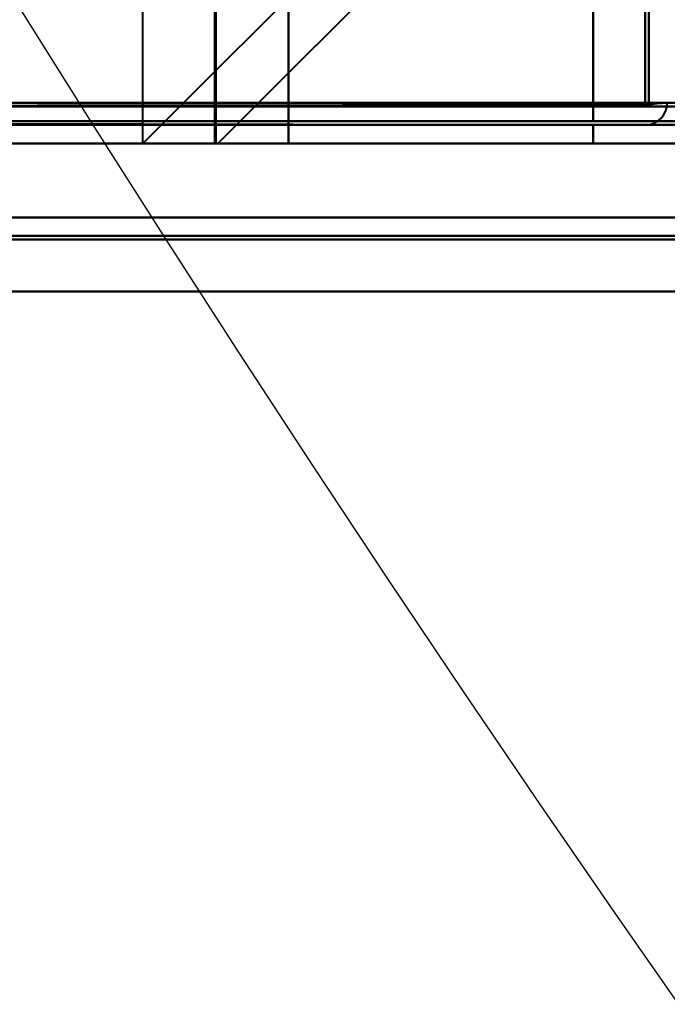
# Model space of a CAD drawing. Header units: millimetres. Extents: x -695 to 695, y -1115 to 611.
# Tile 11 of 87: x -519 to -502, y -348 to -322. Entities that reach past the tile are written whole.
import ezdxf

# ---------------------------------------------------------------- set-up
doc = ezdxf.new("R2010")
doc.units = ezdxf.units.MM
doc.layers.add('G-IMPT', color=8, linetype='Continuous', lineweight=40)

# ---------------------------------------------------------------- blocks, each defined once
blk = doc.blocks.new('NEXA 700 CALQUES_dwg-751640-Niveau de réf_')
at = {"layer": 'G-IMPT'}
for p, q in [((-514.203, 335), (-514.203, -335)), ((-502.57, -333.9), (-501.97, -333.9)), ((-502.57, -333.9), (-501.97, -333.9)), ((-501.97, -333.9), (-502.57, -333.9)), ((-501.97, -333.9), (-502.57, -333.9)), ((-536.37, -335), (532.43, -335)), ((-516.203, -335), (-512.203, -335)), ((-514.203, -335), (-512.203, -335)), ((-512.203, -335), (-514.203, -335)), ((-228.07, -337), (-535.87, -337))]:
    blk.add_line(p, q, dxfattribs=at)
at = {"layer": 'G-IMPT', "flags": 128}
for points in [[(-503.97, 350.9), (-503.97, 179.7), (-503.97, 8.5), (-503.97, -162.7), (-503.97, -333.9)], [(-503.97, -333.9), (-503.97, -162.7), (-503.97, 8.5), (-503.97, 179.7), (-503.97, 350.9)], [(-503.97, 350.9), (-503.97, 179.7), (-503.97, 8.5), (-503.97, -162.7), (-503.97, -333.9)], [(-503.97, -333.9), (-503.97, -162.7), (-503.97, 8.5), (-503.97, 179.7), (-503.97, 350.9)], [(-503.97, 350.9), (-503.97, 179.7), (-503.97, 8.5), (-503.97, -162.7), (-503.97, -333.9)], [(-503.97, -333.9), (-503.97, -162.7), (-503.97, 8.5), (-503.97, 179.7), (-503.97, 350.9)], [(-502.57, -333.9), (-502.57, -162.7), (-502.57, 8.5), (-502.57, 179.7), (-502.57, 350.9)], [(-502.57, 350.9), (-502.57, 179.7), (-502.57, 8.5), (-502.57, -162.7), (-502.57, -333.9)], [(-502.57, -333.9), (-502.57, -162.7), (-502.57, 8.5), (-502.57, 179.7), (-502.57, 350.9)], [(-502.57, 350.9), (-502.57, 179.7), (-502.57, 8.5), (-502.57, -162.7), (-502.57, -333.9)], [(-502.57, 350.9), (-502.57, 179.7), (-502.57, 8.5), (-502.57, -162.7), (-502.57, -333.9)], [(-502.57, -333.9), (-502.57, -162.7), (-502.57, 8.5), (-502.57, 179.7), (-502.57, 350.9)], [(-502.47, 350.9), (-502.47, 179.7), (-502.47, 8.5), (-502.47, -162.7), (-502.47, -333.9)], [(-502.47, -333.9), (-502.47, -162.7), (-502.47, 8.5), (-502.47, 179.7), (-502.47, 350.9)], [(-516.142, -335), (-516.142, -167.5), (-516.142, 0), (-516.142, 167.5), (-516.142, 335)], [(-514.172, 335), (-514.172, 167.5), (-514.172, 0), (-514.172, -167.5), (-514.172, -335)], [(-514.172, -335), (-514.172, -167.5), (-514.172, 0), (-514.172, 167.5), (-514.172, 335)], [(-512.203, 335), (-512.203, 167.5), (-512.203, 0), (-512.203, -167.5), (-512.203, -335)], [(-512.203, -335), (-512.203, -167.5), (-512.203, 0), (-512.203, 167.5), (-512.203, 335)], [(-503.97, -334.4), (-503.97, -167.05), (-503.97, 0.3), (-503.97, 167.65), (-503.97, 335)], [(-503.97, 335), (-503.97, 167.65), (-503.97, 0.3), (-503.97, -167.05), (-503.97, -334.4)], [(-516.142, -335), (-510.836, -329.694), (-505.529, -324.388), (-500.223, -319.081), (-494.917, -313.775)], [(-494.917, -313.775), (-500.223, -319.081), (-505.529, -324.388), (-510.836, -329.694), (-516.142, -335)], [(-492.947, -313.836), (-498.238, -319.127), (-503.529, -324.418), (-508.82, -329.709), (-514.111, -335)], [(-514.111, -335), (-508.82, -329.709), (-503.529, -324.418), (-498.238, -319.127), (-492.947, -313.836)], [(-535.97, -334), (-268.97, -334), (-1.97, -334), (265.03, -334), (532.03, -334)], [(532.03, -334), (265.03, -334), (-1.97, -334), (-268.97, -334), (-535.97, -334)], [(-503.97, -333.9), (-511.945, -333.9), (-519.92, -333.9), (-527.895, -333.9), (-535.87, -333.9)], [(-535.87, -333.9), (-527.895, -333.9), (-519.92, -333.9), (-511.945, -333.9), (-503.97, -333.9)], [(531.93, -334), (264.98, -334), (-1.97, -334), (-268.92, -334), (-535.87, -334)], [(-535.87, -334), (-268.92, -334), (-1.97, -334), (264.98, -334), (531.93, -334)], [(-535.47, -333.9), (-527.245, -333.9), (-519.02, -333.9), (-510.795, -333.9), (-502.57, -333.9)], [(-535.47, -333.9), (-527.595, -333.9), (-519.72, -333.9), (-511.845, -333.9), (-503.97, -333.9)], [(-502.57, -333.9), (-510.795, -333.9), (-519.02, -333.9), (-527.245, -333.9), (-535.47, -333.9)], [(-503.97, -333.9), (-511.845, -333.9), (-519.72, -333.9), (-527.595, -333.9), (-535.47, -333.9)], [(-535.47, -333.9), (-527.232, -333.9), (-518.995, -333.9), (-510.757, -333.9), (-502.52, -333.9)], [(-502.52, -333.9), (-510.757, -333.9), (-518.995, -333.9), (-527.232, -333.9), (-535.47, -333.9)], [(-535.47, -333.9), (-527.595, -333.9), (-519.72, -333.9), (-511.845, -333.9), (-503.97, -333.9)], [(-503.97, -333.9), (-511.845, -333.9), (-519.72, -333.9), (-527.595, -333.9), (-535.47, -333.9)], [(-535.47, -334), (-527.232, -333.988), (-518.995, -333.975), (-510.757, -333.962), (-502.52, -333.95)], [(-502.52, -333.95), (-510.757, -333.962), (-518.995, -333.975), (-527.232, -333.988), (-535.47, -334)], [(-535.47, -334), (-527.245, -334), (-519.02, -334), (-510.795, -334), (-502.57, -334)], [(-502.57, -334), (-510.795, -334), (-519.02, -334), (-527.245, -334), (-535.47, -334)], [(-503.97, -333.9), (-503.97, -334.025), (-503.97, -334.15), (-503.97, -334.275), (-503.97, -334.4)], [(-502.57, -333.9), (-502.92, -333.9), (-503.27, -333.9), (-503.62, -333.9), (-503.97, -333.9)], [(-503.97, -333.9), (-503.62, -333.9), (-503.27, -333.9), (-502.92, -333.9), (-502.57, -333.9)], [(-503.97, -333.9), (-503.62, -333.9), (-503.27, -333.9), (-502.92, -333.9), (-502.57, -333.9)], [(-502.57, -333.9), (-502.92, -333.9), (-503.27, -333.9), (-503.62, -333.9), (-503.97, -333.9)], [(-503.97, -334.4), (-503.97, -334.275), (-503.97, -334.15), (-503.97, -334.025), (-503.97, -333.9)], [(-503.97, -333.9), (-503.97, -334.025), (-503.97, -334.15), (-503.97, -334.275), (-503.97, -334.4)], [(-503.97, -334.4), (-503.97, -334.275), (-503.97, -334.15), (-503.97, -334.025), (-503.97, -333.9)], [(-503.97, -334.4), (-503.97, -334.275), (-503.97, -334.15), (-503.97, -334.025), (-503.97, -333.9)], [(-503.97, -333.9), (-503.97, -334.025), (-503.97, -334.15), (-503.97, -334.275), (-503.97, -334.4)], [(-503.97, -333.9), (-252.97, -333.9), (-1.97, -333.9), (249.03, -333.9), (500.03, -333.9)], [(500.03, -333.9), (249.03, -333.9), (-1.97, -333.9), (-252.97, -333.9), (-503.97, -333.9)], [(-502.52, -333.95), (-502.382, -333.937), (-502.245, -333.925), (-502.107, -333.912), (-501.97, -333.9)], [(-501.97, -333.9), (-502.107, -333.912), (-502.245, -333.925), (-502.382, -333.937), (-502.52, -333.95)], [(-502.52, -333.9), (-502.382, -333.9), (-502.245, -333.9), (-502.107, -333.9), (-501.97, -333.9)], [(-501.97, -333.9), (-502.107, -333.9), (-502.245, -333.9), (-502.382, -333.9), (-502.52, -333.9)], [(-536.42, -334.4), (-528.307, -334.4), (-520.195, -334.4), (-512.082, -334.4), (-503.97, -334.4)], [(-503.97, -334.4), (-512.082, -334.4), (-520.195, -334.4), (-528.307, -334.4), (-536.42, -334.4)], [(-503.97, -334.5), (-512.082, -334.488), (-520.195, -334.475), (-528.307, -334.462), (-536.42, -334.45)], [(-536.42, -334.45), (-528.307, -334.462), (-520.195, -334.475), (-512.082, -334.488), (-503.97, -334.5)], [(-536.37, -334.4), (-269.17, -334.4), (-1.97, -334.4), (265.23, -334.4), (532.43, -334.4)], [(532.43, -334.4), (265.23, -334.4), (-1.97, -334.4), (-269.17, -334.4), (-536.37, -334.4)], [(532.43, -334.4), (265.23, -334.4), (-1.97, -334.4), (-269.17, -334.4), (-536.37, -334.4)], [(-503.97, -334.4), (-512.07, -334.4), (-520.17, -334.4), (-528.27, -334.4), (-536.37, -334.4)], [(-503.97, -334.4), (-512.07, -334.4), (-520.17, -334.4), (-528.27, -334.4), (-536.37, -334.4)], [(-536.37, -334.4), (-528.27, -334.4), (-520.17, -334.4), (-512.07, -334.4), (-503.97, -334.4)], [(-536.37, -334.4), (-530.328, -334.4), (-524.286, -334.4), (-518.244, -334.4), (-512.203, -334.4)], [(-536.37, -334.4), (-528.27, -334.4), (-520.17, -334.4), (-512.07, -334.4), (-503.97, -334.4)], [(-536.37, -334.5), (-269.17, -334.5), (-1.97, -334.5), (265.23, -334.5), (532.43, -334.5)], [(-536.37, -334.5), (-528.27, -334.5), (-520.17, -334.5), (-512.07, -334.5), (-503.97, -334.5)], [(-503.97, -334.5), (-512.07, -334.5), (-520.17, -334.5), (-528.27, -334.5), (-536.37, -334.5)], [(-535.87, -334.5), (-268.92, -334.5), (-1.97, -334.5), (264.98, -334.5), (531.93, -334.5)], [(531.93, -334.5), (264.98, -334.5), (-1.97, -334.5), (-268.92, -334.5), (-535.87, -334.5)], [(-535.87, -334.5), (-268.92, -334.5), (-1.97, -334.5), (264.98, -334.5), (531.93, -334.5)], [(531.93, -334.5), (264.98, -334.5), (-1.97, -334.5), (-268.92, -334.5), (-535.87, -334.5)], [(-535.87, -334.5), (-268.92, -334.5), (-1.97, -334.5), (264.98, -334.5), (531.93, -334.5)], [(531.93, -334.5), (264.98, -334.5), (-1.97, -334.5), (-268.92, -334.5), (-535.87, -334.5)], [(-503.97, -334.5), (-511.845, -334.5), (-519.72, -334.5), (-527.595, -334.5), (-535.47, -334.5)], [(-535.47, -334.5), (-527.595, -334.5), (-519.72, -334.5), (-511.845, -334.5), (-503.97, -334.5)], [(-503.97, -334.5), (-511.845, -334.5), (-519.72, -334.5), (-527.595, -334.5), (-535.47, -334.5)], [(-535.47, -334.5), (-527.595, -334.5), (-519.72, -334.5), (-511.845, -334.5), (-503.97, -334.5)], [(-512.203, -334.4), (-510.144, -334.4), (-508.086, -334.4), (-506.028, -334.4), (-503.97, -334.4)], [(-503.97, -334.4), (-506.028, -334.4), (-508.086, -334.4), (-510.144, -334.4), (-512.203, -334.4)], [(-512.203, -334.4), (-512.203, -334.55), (-512.203, -334.7), (-512.203, -334.85), (-512.203, -335)], [(-503.97, -334.5), (-503.97, -334.625), (-503.97, -334.75), (-503.97, -334.875), (-503.97, -335)], [(-503.97, -335), (-503.97, -334.875), (-503.97, -334.75), (-503.97, -334.625), (-503.97, -334.5)], [(-503.97, -335), (-503.97, -334.875), (-503.97, -334.75), (-503.97, -334.625), (-503.97, -334.5)], [(-503.97, -334.5), (-503.97, -334.625), (-503.97, -334.75), (-503.97, -334.875), (-503.97, -335)], [(-502.57, -334.5), (-502.92, -334.5), (-503.27, -334.5), (-503.62, -334.5), (-503.97, -334.5)], [(-503.97, -334.5), (-503.62, -334.5), (-503.27, -334.5), (-502.92, -334.5), (-502.57, -334.5)], [(-502.57, -334.5), (-502.92, -334.5), (-503.27, -334.5), (-503.62, -334.5), (-503.97, -334.5)], [(-503.97, -334.5), (-503.62, -334.5), (-503.27, -334.5), (-502.92, -334.5), (-502.57, -334.5)], [(-536.37, -335), (-269.17, -335), (-1.97, -335), (265.23, -335), (532.43, -335)], [(532.43, -335), (265.23, -335), (-1.97, -335), (-269.17, -335), (-536.37, -335)], [(-536.37, -335), (-269.17, -335), (-1.97, -335), (265.23, -335), (532.43, -335)], [(532.43, -335), (265.23, -335), (-1.97, -335), (-269.17, -335), (-536.37, -335)], [(-536.37, -335), (-528.27, -335), (-520.17, -335), (-512.07, -335), (-503.97, -335)], [(-503.97, -335), (-512.07, -335), (-520.17, -335), (-528.27, -335), (-536.37, -335)], [(-536.37, -335), (-528.27, -335), (-520.17, -335), (-512.07, -335), (-503.97, -335)], [(-503.97, -335), (-512.07, -335), (-520.17, -335), (-528.27, -335), (-536.37, -335)], [(-514.111, -335), (-514.619, -335), (-515.126, -335), (-515.634, -335), (-516.142, -335)], [(-516.142, -335), (-515.634, -335), (-515.126, -335), (-514.619, -335), (-514.111, -335)], [(-514.172, -335), (-514.157, -335), (-514.142, -335), (-514.126, -335), (-514.111, -335)], [(-514.111, -335), (-514.126, -335), (-514.142, -335), (-514.157, -335), (-514.172, -335)], [(-488.97, -335), (-494.778, -335), (-500.586, -335), (-506.394, -335), (-512.203, -335)], [(-512.203, -335), (-506.394, -335), (-500.586, -335), (-494.778, -335), (-488.97, -335)], [(-512.203, -335), (-506.394, -335), (-500.586, -335), (-494.778, -335), (-488.97, -335)], [(-488.97, -335), (-494.778, -335), (-500.586, -335), (-506.394, -335), (-512.203, -335)], [(-535.87, -337), (-458.92, -337), (-381.97, -337), (-305.02, -337), (-228.07, -337)], [(-228.07, -337), (-305.02, -337), (-381.97, -337), (-458.92, -337), (-535.87, -337)], [(-535.87, -337), (-458.92, -337), (-381.97, -337), (-305.02, -337), (-228.07, -337)], [(-228.07, -337), (-305.02, -337), (-381.97, -337), (-458.92, -337), (-535.87, -337)], [(-228.07, -337.5), (-305.02, -337.5), (-381.97, -337.5), (-458.92, -337.5), (-535.87, -337.5)], [(-535.87, -337.5), (-458.92, -337.5), (-381.97, -337.5), (-305.02, -337.5), (-228.07, -337.5)], [(-228.07, -337.6), (-305.02, -337.6), (-381.97, -337.6), (-458.92, -337.6), (-535.87, -337.6)], [(-228.07, -337.6), (-305.02, -337.6), (-381.97, -337.6), (-458.92, -337.6), (-535.87, -337.6)], [(-535.87, -337.6), (-458.92, -337.6), (-381.97, -337.6), (-305.02, -337.6), (-228.07, -337.6)], [(-535.87, -337.6), (-458.92, -337.6), (-381.97, -337.6), (-305.02, -337.6), (-228.07, -337.6)], [(-228.07, -337.6), (-305.02, -337.6), (-381.97, -337.6), (-458.92, -337.6), (-535.87, -337.6)], [(-535.87, -337.6), (-458.92, -337.6), (-381.97, -337.6), (-305.02, -337.6), (-228.07, -337.6)], [(-536.37, -339), (-459.17, -339), (-381.97, -339), (-304.77, -339), (-227.57, -339)], [(-227.57, -339), (-304.77, -339), (-381.97, -339), (-459.17, -339), (-536.37, -339)], [(-536.37, -339), (-459.17, -339), (-381.97, -339), (-304.77, -339), (-227.57, -339)], [(-227.57, -339), (-304.77, -339), (-381.97, -339), (-459.17, -339), (-536.37, -339)], [(-535.87, -339), (-458.92, -339), (-381.97, -339), (-305.02, -339), (-228.07, -339)], [(-228.07, -339), (-305.02, -339), (-381.97, -339), (-458.92, -339), (-535.87, -339)], [(-228.07, -339), (-305.02, -339), (-381.97, -339), (-458.92, -339), (-535.87, -339)], [(-535.87, -339), (-458.92, -339), (-381.97, -339), (-305.02, -339), (-228.07, -339)]]:
    blk.add_lwpolyline(points, dxfattribs=at)
at = {"layer": 'G-IMPT'}
blk.add_arc((-502.57, -333.9), 0.6, 270, 360, dxfattribs=at)
blk.add_arc((-502.57, -333.9), 0.6, 270, 360, dxfattribs=at)
blk.add_arc((-502.57, -333.9), 0.6, 270, 360, dxfattribs=at)
blk.add_arc((-502.57, -333.9), 0.6, 270, 360, dxfattribs=at)

msp = doc.modelspace()

# ---------------------------------------------------------------- linework, layer by layer
at = {"color": 94, "lineweight": 30}
msp.add_circle((-1.97, 1), 609.6, dxfattribs=at)

# ---------------------------------------------------------------- block references
at = {"layer": 'G-IMPT'}
msp.add_blockref('NEXA 700 CALQUES_dwg-751640-Niveau de réf_', (0, 10), dxfattribs=at)

doc.saveas('drawing.dxf')
